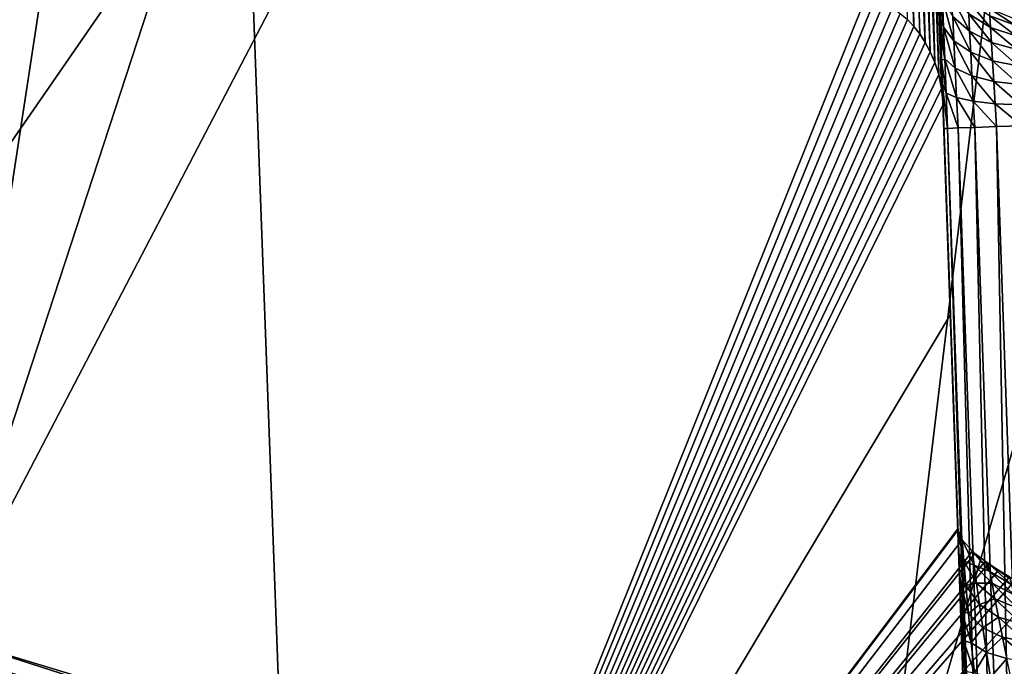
# Model space of a CAD drawing. Header units: millimetres. Extents: x -43.6 to 43.6, y -43.6 to 43.6.
# Tile 64 of 256: x -11.2 to -8.8, y -33.6 to -32.1. Entities that reach past the tile are written whole.
import ezdxf

# ---------------------------------------------------------------- set-up
doc = ezdxf.new("R2010")
doc.units = ezdxf.units.MM
doc.header["$LTSCALE"] = 52.148148
for name, color, linetype in [('151', 7, 'CONTINUOUS'), ('154', 7, 'CONTINUOUS'), ('180', 7, 'CONTINUOUS'), ('194', 7, 'CONTINUOUS'), ('213', 7, 'CONTINUOUS'), ('261', 7, 'CONTINUOUS'), ('266', 7, 'CONTINUOUS'), ('401', 7, 'CONTINUOUS')]:
    doc.layers.add(name, color=color, linetype=linetype)

msp = doc.modelspace()

# ---------------------------------------------------------------- linework, layer by layer
at = {"layer": '151', "linetype": 'Continuous'}
for points in [[(-12.0943, -31.0192, 10.7185), (-10.6414, -31.5471, 10.7189), (-12.7428, -34.5875, 23.9303), (-12.0943, -31.0192, 10.7185)], [(-12.7428, -34.5875, 23.9303), (-10.6414, -31.5471, 10.7189), (-10.501, -35.3327, 23.9303), (-12.7428, -34.5875, 23.9303)], [(-10.6414, -31.5471, 10.7189), (-9.1656, -32.0071, 10.7189), (-10.501, -35.3327, 23.9303), (-10.6414, -31.5471, 10.7189)], [(-9.1656, -32.0071, 10.7189), (-9.1451, -32.0141, 10.7229), (-10.501, -35.3327, 23.9303), (-9.1656, -32.0071, 10.7189)], [(-9.1451, -32.0141, 10.7229), (-9.1242, -32.0237, 10.7358), (-10.501, -35.3327, 23.9303), (-9.1451, -32.0141, 10.7229)], [(-9.1242, -32.0237, 10.7358), (-9.1042, -32.0354, 10.7574), (-10.501, -35.3327, 23.9303), (-9.1242, -32.0237, 10.7358)], [(-9.1042, -32.0354, 10.7574), (-9.0854, -32.0492, 10.7874), (-10.501, -35.3327, 23.9303), (-9.1042, -32.0354, 10.7574)], [(-9.0854, -32.0492, 10.7874), (-9.0685, -32.0641, 10.8237), (-10.501, -35.3327, 23.9303), (-9.0854, -32.0492, 10.7874)], [(-9.0685, -32.0641, 10.8237), (-9.0533, -32.0803, 10.866), (-10.501, -35.3327, 23.9303), (-9.0685, -32.0641, 10.8237)], [(-9.0533, -32.0803, 10.866), (-9.0392, -32.0982, 10.9156), (-10.501, -35.3327, 23.9303), (-9.0533, -32.0803, 10.866)], [(-9.0392, -32.0982, 10.9156), (-9.026, -32.1183, 10.9739), (-10.501, -35.3327, 23.9303), (-9.0392, -32.0982, 10.9156)], [(-9.026, -32.1183, 10.9739), (-9.0139, -32.1408, 11.0423), (-10.501, -35.3327, 23.9303), (-9.026, -32.1183, 10.9739)], [(-9.0139, -32.1408, 11.0423), (-9.0031, -32.1662, 11.1218), (-10.501, -35.3327, 23.9303), (-9.0139, -32.1408, 11.0423)], [(-9.0031, -32.1662, 11.1218), (-8.994, -32.1948, 11.2151), (-10.501, -35.3327, 23.9303), (-9.0031, -32.1662, 11.1218)], [(-8.994, -32.1948, 11.2151), (-8.9871, -32.2279, 11.3261), (-10.501, -35.3327, 23.9303), (-8.994, -32.1948, 11.2151)], [(-8.9871, -32.2279, 11.3261), (-8.9836, -32.266, 11.4587), (-10.501, -35.3327, 23.9303), (-8.9871, -32.2279, 11.3261)], [(-8.9836, -32.266, 11.4587), (-8.9661, -32.7649, 13.2227), (-10.501, -35.3327, 23.9303), (-8.9836, -32.266, 11.4587)], [(-8.9661, -32.7649, 13.2227), (-8.9484, -33.2743, 15.0268), (-10.501, -35.3327, 23.9303), (-8.9661, -32.7649, 13.2227)], [(-8.9484, -33.2743, 15.0268), (-8.9482, -33.2769, 15.0358), (-10.501, -35.3327, 23.9303), (-8.9484, -33.2743, 15.0268)], [(-8.9482, -33.2769, 15.0358), (-8.9383, -33.3003, 15.1099), (-10.501, -35.3327, 23.9303), (-8.9482, -33.2769, 15.0358)], [(-8.9383, -33.3003, 15.1099), (-8.9381, -33.3005, 15.1106), (-10.501, -35.3327, 23.9303), (-8.9383, -33.3003, 15.1099)], [(-8.9381, -33.3005, 15.1106), (-8.9138, -33.3272, 15.1827), (-10.501, -35.3327, 23.9303), (-8.9381, -33.3005, 15.1106)], [(-8.9138, -33.3272, 15.1827), (-8.9078, -33.3324, 15.1956), (-10.501, -35.3327, 23.9303), (-8.9138, -33.3272, 15.1827)], [(-8.9078, -33.3324, 15.1956), (-8.8836, -33.3511, 15.2396), (-10.501, -35.3327, 23.9303), (-8.9078, -33.3324, 15.1956)], [(-8.8836, -33.3511, 15.2396), (-8.8759, -33.3566, 15.2517), (-10.501, -35.3327, 23.9303), (-8.8836, -33.3511, 15.2396)], [(-8.8759, -33.3566, 15.2517), (-8.8521, -33.3721, 15.2847), (-10.501, -35.3327, 23.9303), (-8.8759, -33.3566, 15.2517)], [(-8.8521, -33.3721, 15.2847), (-8.8254, -33.3881, 15.3167), (-10.501, -35.3327, 23.9303), (-8.8521, -33.3721, 15.2847)], [(-8.8254, -33.3881, 15.3167), (-8.812, -33.3958, 15.3314), (-10.501, -35.3327, 23.9303), (-8.8254, -33.3881, 15.3167)], [(-8.812, -33.3958, 15.3314), (-8.7624, -33.4223, 15.3797), (-10.501, -35.3327, 23.9303), (-8.812, -33.3958, 15.3314)], [(-10.501, -35.3327, 23.9303), (-8.7624, -33.4223, 15.3797), (-8.2171, -35.9327, 23.9303), (-10.501, -35.3327, 23.9303)]]:
    msp.add_3dface(points, dxfattribs=at)
at = {"layer": '154', "color": 2, "linetype": 'Continuous'}
for points in [[(-11.3651, -26.7234, 2.3697), (-13.5285, -32.7132, 25.9303), (-10.3817, -27.1206, 2.3697), (-11.3651, -26.7234, 2.3697)], [(-13.5285, -32.7132, 25.9303), (-11.3614, -33.5274, 25.9303), (-10.3817, -27.1206, 2.3697), (-13.5285, -32.7132, 25.9303)], [(-10.3817, -27.1206, 2.3697), (-11.3614, -33.5274, 25.9303), (-9.3843, -27.4816, 2.3697), (-10.3817, -27.1206, 2.3697)], [(-9.3843, -27.4816, 2.3697), (-11.3614, -33.5274, 25.9303), (-8.3743, -27.8059, 2.3697), (-9.3843, -27.4816, 2.3697)], [(-11.3614, -33.5274, 25.9303), (-9.1445, -34.1986, 25.9303), (-8.3743, -27.8059, 2.3697), (-11.3614, -33.5274, 25.9303)], [(-8.3743, -27.8059, 2.3697), (-9.1445, -34.1986, 25.9303), (-7.3535, -28.0932, 2.3697), (-8.3743, -27.8059, 2.3697)], [(-9.1445, -34.1986, 25.9303), (-6.8892, -34.7234, 25.9303), (-7.3535, -28.0932, 2.3697), (-9.1445, -34.1986, 25.9303)]]:
    msp.add_3dface(points, dxfattribs=at)
at = {"layer": '180', "linetype": 'Continuous'}
for points in [[(-8.8788, -35.2672, -1.2517), (-8.9836, -32.266, 11.4587), (-9.0012, -31.7618, -2.2747), (-8.8788, -35.2672, -1.2517)], [(-8.8787, -35.2682, -1.3048), (-8.8788, -35.2672, -1.2517), (-9.0012, -31.7618, -2.2747), (-8.8787, -35.2682, -1.3048)], [(-8.8785, -35.2748, -1.3573), (-8.8787, -35.2682, -1.3048), (-9.0012, -31.7618, -2.2747), (-8.8785, -35.2748, -1.3573)], [(-8.8781, -35.2867, -1.4082), (-8.8785, -35.2748, -1.3573), (-9.0012, -31.7618, -2.2747), (-8.8781, -35.2867, -1.4082)], [(-8.8775, -35.3037, -1.4573), (-8.8781, -35.2867, -1.4082), (-9.0012, -31.7618, -2.2747), (-8.8775, -35.3037, -1.4573)], [(-8.8758, -35.3524, -1.5487), (-8.8775, -35.3037, -1.4573), (-9.0012, -31.7618, -2.2747), (-8.8758, -35.3524, -1.5487)], [(-8.8735, -35.4187, -1.6279), (-8.8758, -35.3524, -1.5487), (-9.0012, -31.7618, -2.2747), (-8.8735, -35.4187, -1.6279)], [(-8.8706, -35.4999, -1.6919), (-8.8735, -35.4187, -1.6279), (-9.0012, -31.7618, -2.2747), (-8.8706, -35.4999, -1.6919)], [(-8.8674, -35.593, -1.7379), (-8.8706, -35.4999, -1.6919), (-9.0012, -31.7618, -2.2747), (-8.8674, -35.593, -1.7379)], [(-8.8639, -35.6932, -1.7637), (-8.8674, -35.593, -1.7379), (-9.0012, -31.7618, -2.2747), (-8.8639, -35.6932, -1.7637)], [(-8.86, -35.8036, -1.7853), (-8.8639, -35.6932, -1.7637), (-9.0012, -31.7618, -2.2747), (-8.86, -35.8036, -1.7853)], [(-8.8563, -35.9106, -1.8164), (-8.86, -35.8036, -1.7853), (-9.0012, -31.7618, -2.2747), (-8.8563, -35.9106, -1.8164)], [(-8.8493, -36.1116, -1.905), (-8.8563, -35.9106, -1.8164), (-9.0012, -31.7618, -2.2747), (-8.8493, -36.1116, -1.905)], [(-8.8429, -36.2939, -2.0274), (-8.8493, -36.1116, -1.905), (-9.0012, -31.7618, -2.2747), (-8.8429, -36.2939, -2.0274)], [(-8.8374, -36.4519, -2.1797), (-8.8429, -36.2939, -2.0274), (-9.0012, -31.7618, -2.2747), (-8.8374, -36.4519, -2.1797)], [(-8.8329, -36.5809, -2.3574), (-8.8374, -36.4519, -2.1797), (-9.0012, -31.7618, -2.2747), (-8.8329, -36.5809, -2.3574)], [(-8.989, -32.1094, -4.2978), (-8.8329, -36.5809, -2.3574), (-9.0012, -31.7618, -2.2747), (-8.989, -32.1094, -4.2978)], [(-8.9907, -32.0607, -4.3241), (-8.989, -32.1094, -4.2978), (-9.0012, -31.7618, -2.2747), (-8.9907, -32.0607, -4.3241)], [(-8.9872, -32.1608, -4.2769), (-8.8329, -36.5809, -2.3574), (-8.989, -32.1094, -4.2978), (-8.9872, -32.1608, -4.2769)], [(-8.8295, -36.6768, -2.5548), (-8.8329, -36.5809, -2.3574), (-8.9872, -32.1608, -4.2769), (-8.8295, -36.6768, -2.5548)], [(-8.8275, -36.7366, -2.766), (-8.8295, -36.6768, -2.5548), (-8.9872, -32.1608, -4.2769), (-8.8275, -36.7366, -2.766)], [(-8.9854, -32.2141, -4.2619), (-8.8275, -36.7366, -2.766), (-8.9872, -32.1608, -4.2769), (-8.9854, -32.2141, -4.2619)], [(-8.8267, -36.7586, -2.9843), (-8.8275, -36.7366, -2.766), (-8.9854, -32.2141, -4.2619), (-8.8267, -36.7586, -2.9843)], [(-8.8273, -36.7421, -3.2031), (-8.8267, -36.7586, -2.9843), (-8.9854, -32.2141, -4.2619), (-8.8273, -36.7421, -3.2031)], [(-8.8292, -36.6876, -3.4157), (-8.8273, -36.7421, -3.2031), (-8.9854, -32.2141, -4.2619), (-8.8292, -36.6876, -3.4157)], [(-8.8323, -36.5967, -3.6155), (-8.8292, -36.6876, -3.4157), (-8.9854, -32.2141, -4.2619), (-8.8323, -36.5967, -3.6155)], [(-8.9816, -32.3227, -4.25), (-8.8323, -36.5967, -3.6155), (-8.9854, -32.2141, -4.2619), (-8.9816, -32.3227, -4.25)], [(-8.9661, -32.7649, 13.2227), (-8.9836, -32.266, 11.4587), (-8.8593, -35.8256, 14.7388), (-8.9661, -32.7649, 13.2227)], [(-8.9836, -32.266, 11.4587), (-8.8788, -35.2672, -1.2517), (-8.8593, -35.8256, 14.7388), (-8.9836, -32.266, 11.4587)], [(-8.8367, -36.4723, -3.7963), (-8.8323, -36.5967, -3.6155), (-8.9816, -32.3227, -4.25), (-8.8367, -36.4723, -3.7963)], [(-8.8421, -36.3181, -3.9526), (-8.8367, -36.4723, -3.7963), (-8.9816, -32.3227, -4.25), (-8.8421, -36.3181, -3.9526)], [(-8.8483, -36.139, -4.0795), (-8.8421, -36.3181, -3.9526), (-8.9816, -32.3227, -4.25), (-8.8483, -36.139, -4.0795)], [(-8.8553, -35.9404, -4.1731), (-8.8483, -36.139, -4.0795), (-8.9816, -32.3227, -4.25), (-8.8553, -35.9404, -4.1731)], [(-8.8627, -35.7285, -4.2305), (-8.8553, -35.9404, -4.1731), (-8.9816, -32.3227, -4.25), (-8.8627, -35.7285, -4.2305)], [(-8.8665, -35.6196, -4.2451), (-8.8627, -35.7285, -4.2305), (-8.9816, -32.3227, -4.25), (-8.8665, -35.6196, -4.2451)], [(-8.8703, -35.5087, -4.25), (-8.8665, -35.6196, -4.2451), (-8.9816, -32.3227, -4.25), (-8.8703, -35.5087, -4.25)], [(-8.9484, -33.2743, 15.0268), (-8.9661, -32.7649, 13.2227), (-8.9471, -33.3111, 14.9822), (-8.9484, -33.2743, 15.0268)], [(-8.9471, -33.3111, 14.9822), (-8.9661, -32.7649, 13.2227), (-8.9456, -33.3531, 14.9416), (-8.9471, -33.3111, 14.9822)], [(-8.9456, -33.3531, 14.9416), (-8.9661, -32.7649, 13.2227), (-8.944, -33.3998, 14.9058), (-8.9456, -33.3531, 14.9416)], [(-8.944, -33.3998, 14.9058), (-8.9661, -32.7649, 13.2227), (-8.9422, -33.4509, 14.8751), (-8.944, -33.3998, 14.9058)], [(-8.9422, -33.4509, 14.8751), (-8.9661, -32.7649, 13.2227), (-8.9403, -33.5058, 14.85), (-8.9422, -33.4509, 14.8751)], [(-8.9403, -33.5058, 14.85), (-8.9661, -32.7649, 13.2227), (-8.9383, -33.5634, 14.8313), (-8.9403, -33.5058, 14.85)], [(-8.9383, -33.5634, 14.8313), (-8.9661, -32.7649, 13.2227), (-8.9362, -33.6229, 14.8191), (-8.9383, -33.5634, 14.8313)], [(-8.9362, -33.6229, 14.8191), (-8.9661, -32.7649, 13.2227), (-8.9341, -33.6829, 14.8136), (-8.9362, -33.6229, 14.8191)], [(-8.9341, -33.6829, 14.8136), (-8.9661, -32.7649, 13.2227), (-8.8593, -35.8256, 14.7388), (-8.9341, -33.6829, 14.8136)]]:
    msp.add_3dface(points, dxfattribs=at)
at = {"layer": '194', "linetype": 'Continuous'}
for points in [[(-9.0533, -32.0803, 10.866), (-9.0685, -32.0641, 10.8237), (-9.0906, -31.143, -14.5126), (-9.0533, -32.0803, 10.866)], [(-9.069, -31.1675, -14.5107), (-9.0533, -32.0803, 10.866), (-9.0906, -31.143, -14.5126), (-9.069, -31.1675, -14.5107)], [(-9.026, -32.1183, 10.9739), (-9.0392, -32.0982, 10.9156), (-9.069, -31.1675, -14.5107), (-9.026, -32.1183, 10.9739)], [(-9.0526, -31.1916, -14.5089), (-9.026, -32.1183, 10.9739), (-9.069, -31.1675, -14.5107), (-9.0526, -31.1916, -14.5089)], [(-9.0392, -32.0982, 10.9156), (-9.0533, -32.0803, 10.866), (-9.069, -31.1675, -14.5107), (-9.0392, -32.0982, 10.9156)], [(-9.0139, -32.1408, 11.0423), (-9.026, -32.1183, 10.9739), (-9.0526, -31.1916, -14.5089), (-9.0139, -32.1408, 11.0423)], [(-9.0416, -31.2119, -14.5074), (-9.0139, -32.1408, 11.0423), (-9.0526, -31.1916, -14.5089), (-9.0416, -31.2119, -14.5074)], [(-9.0031, -32.1662, 11.1218), (-9.0139, -32.1408, 11.0423), (-9.0416, -31.2119, -14.5074), (-9.0031, -32.1662, 11.1218)], [(-9.0275, -31.2482, -14.5047), (-9.0031, -32.1662, 11.1218), (-9.0416, -31.2119, -14.5074), (-9.0275, -31.2482, -14.5047)], [(-8.994, -32.1948, 11.2151), (-9.0031, -32.1662, 11.1218), (-9.0275, -31.2482, -14.5047), (-8.994, -32.1948, 11.2151)], [(-9.0241, -31.2606, -14.5038), (-8.994, -32.1948, 11.2151), (-9.0275, -31.2482, -14.5047), (-9.0241, -31.2606, -14.5038)], [(-9.0202, -31.2791, -14.5024), (-8.994, -32.1948, 11.2151), (-9.0241, -31.2606, -14.5038), (-9.0202, -31.2791, -14.5024)], [(-8.9871, -32.2279, 11.3261), (-8.994, -32.1948, 11.2151), (-9.0202, -31.2791, -14.5024), (-8.9871, -32.2279, 11.3261)], [(-9.0169, -31.3123, -14.5), (-8.9871, -32.2279, 11.3261), (-9.0202, -31.2791, -14.5024), (-9.0169, -31.3123, -14.5)], [(-8.9871, -32.2279, 11.3261), (-9.0169, -31.3123, -14.5), (-9.0012, -31.7618, -2.2747), (-8.9871, -32.2279, 11.3261)], [(-8.9836, -32.266, 11.4587), (-8.9871, -32.2279, 11.3261), (-9.0012, -31.7618, -2.2747), (-8.9836, -32.266, 11.4587)]]:
    msp.add_3dface(points, dxfattribs=at)
at = {"layer": '213', "color": 2, "linetype": 'Continuous'}
for points in [[(-11.3614, -33.5274, 25.9303), (-11.3917, -33.5587, 26.0312), (-9.1724, -34.2319, 26.0312), (-11.3614, -33.5274, 25.9303)], [(-9.1445, -34.1986, 25.9303), (-11.3614, -33.5274, 25.9303), (-9.1724, -34.2319, 26.0312), (-9.1445, -34.1986, 25.9303)], [(-11.4111, -33.616, 26.1216), (-9.1881, -34.2904, 26.1216), (-11.3917, -33.5587, 26.0312), (-11.4111, -33.616, 26.1216)], [(-11.3917, -33.5587, 26.0312), (-9.1881, -34.2904, 26.1216), (-9.1724, -34.2319, 26.0312), (-11.3917, -33.5587, 26.0312)]]:
    msp.add_3dface(points, dxfattribs=at)
at = {"layer": '261', "linetype": 'Continuous'}
for points in [[(-8.8703, -35.5087, -4.25), (-8.9816, -32.3227, -4.25), (-8.9731, -32.3224, -4.3147), (-8.8703, -35.5087, -4.25)], [(-8.9481, -32.3215, -4.3751), (-8.8618, -35.5084, -4.3147), (-8.9731, -32.3224, -4.3147), (-8.9481, -32.3215, -4.3751)], [(-8.8618, -35.5084, -4.3147), (-8.8703, -35.5087, -4.25), (-8.9731, -32.3224, -4.3147), (-8.8618, -35.5084, -4.3147)], [(-8.9083, -32.3201, -4.4269), (-8.8368, -35.5076, -4.3751), (-8.9481, -32.3215, -4.3751), (-8.9083, -32.3201, -4.4269)], [(-8.8368, -35.5076, -4.3751), (-8.8618, -35.5084, -4.3147), (-8.9481, -32.3215, -4.3751), (-8.8368, -35.5076, -4.3751)], [(-8.8565, -32.3183, -4.4666), (-8.7971, -35.5062, -4.4269), (-8.9083, -32.3201, -4.4269), (-8.8565, -32.3183, -4.4666)], [(-8.7971, -35.5062, -4.4269), (-8.8368, -35.5076, -4.3751), (-8.9083, -32.3201, -4.4269), (-8.7971, -35.5062, -4.4269)], [(-8.7962, -32.3162, -4.4915), (-8.7452, -35.5044, -4.4666), (-8.8565, -32.3183, -4.4666), (-8.7962, -32.3162, -4.4915)], [(-8.7452, -35.5044, -4.4666), (-8.7971, -35.5062, -4.4269), (-8.8565, -32.3183, -4.4666), (-8.7452, -35.5044, -4.4666)]]:
    msp.add_3dface(points, dxfattribs=at)
at = {"layer": '266', "linetype": 'Continuous'}
for points in [[(-8.9827, -32.0816, -4.3818), (-8.9923, -32.0153, -4.3556), (-8.9853, -32.0146, -4.4339), (-8.9827, -32.0816, -4.3818)], [(-8.9907, -32.0607, -4.3241), (-8.9923, -32.0153, -4.3556), (-8.9827, -32.0816, -4.3818), (-8.9907, -32.0607, -4.3241)], [(-8.9827, -32.0816, -4.3818), (-8.9853, -32.0146, -4.4339), (-8.9577, -32.1141, -4.4327), (-8.9827, -32.0816, -4.3818)], [(-8.9853, -32.0146, -4.4339), (-8.9603, -32.0563, -4.4776), (-8.9577, -32.1141, -4.4327), (-8.9853, -32.0146, -4.4339)], [(-8.9227, -32.0503, -4.5632), (-8.9206, -32.0917, -4.5154), (-8.9625, -32.0081, -4.533), (-8.9227, -32.0503, -4.5632)], [(-8.9625, -32.0081, -4.533), (-8.9206, -32.0917, -4.5154), (-8.9603, -32.0563, -4.4776), (-8.9625, -32.0081, -4.533)], [(-8.8726, -32.055, -4.6348), (-8.8709, -32.0824, -4.5866), (-8.9244, -32.0189, -4.6182), (-8.8726, -32.055, -4.6348)], [(-8.9244, -32.0189, -4.6182), (-8.8709, -32.0824, -4.5866), (-8.9227, -32.0503, -4.5632), (-8.9244, -32.0189, -4.6182)], [(-8.8132, -32.0618, -4.6933), (-8.8122, -32.0775, -4.6456), (-8.8736, -32.0376, -4.6874), (-8.8132, -32.0618, -4.6933)], [(-8.8736, -32.0376, -4.6874), (-8.8122, -32.0775, -4.6456), (-8.8726, -32.055, -4.6348), (-8.8736, -32.0376, -4.6874)], [(-8.989, -32.1094, -4.2978), (-8.9907, -32.0607, -4.3241), (-8.9797, -32.1573, -4.3438), (-8.989, -32.1094, -4.2978)], [(-8.9797, -32.1573, -4.3438), (-8.9907, -32.0607, -4.3241), (-8.9827, -32.0816, -4.3818), (-8.9797, -32.1573, -4.3438)], [(-8.9206, -32.0917, -4.5154), (-8.9179, -32.1414, -4.4767), (-8.9603, -32.0563, -4.4776), (-8.9206, -32.0917, -4.5154)], [(-8.9603, -32.0563, -4.4776), (-8.9179, -32.1414, -4.4767), (-8.9577, -32.1141, -4.4327), (-8.9603, -32.0563, -4.4776)], [(-8.8709, -32.0824, -4.5866), (-8.8687, -32.1185, -4.5448), (-8.9227, -32.0503, -4.5632), (-8.8709, -32.0824, -4.5866)], [(-8.9227, -32.0503, -4.5632), (-8.8687, -32.1185, -4.5448), (-8.9206, -32.0917, -4.5154), (-8.9227, -32.0503, -4.5632)], [(-8.8122, -32.0775, -4.6456), (-8.8105, -32.1022, -4.6018), (-8.8726, -32.055, -4.6348), (-8.8122, -32.0775, -4.6456)], [(-8.8726, -32.055, -4.6348), (-8.8105, -32.1022, -4.6018), (-8.8709, -32.0824, -4.5866), (-8.8726, -32.055, -4.6348)], [(-8.9797, -32.1573, -4.3438), (-8.9827, -32.0816, -4.3818), (-8.9547, -32.1793, -4.4), (-8.9797, -32.1573, -4.3438)], [(-8.9827, -32.0816, -4.3818), (-8.9577, -32.1141, -4.4327), (-8.9547, -32.1793, -4.4), (-8.9827, -32.0816, -4.3818)], [(-8.8687, -32.1185, -4.5448), (-8.8661, -32.1619, -4.5108), (-8.9206, -32.0917, -4.5154), (-8.8687, -32.1185, -4.5448)], [(-8.9206, -32.0917, -4.5154), (-8.8661, -32.1619, -4.5108), (-8.9179, -32.1414, -4.4767), (-8.9206, -32.0917, -4.5154)], [(-8.8105, -32.1022, -4.6018), (-8.8084, -32.1348, -4.5637), (-8.8709, -32.0824, -4.5866), (-8.8105, -32.1022, -4.6018)], [(-8.8709, -32.0824, -4.5866), (-8.8084, -32.1348, -4.5637), (-8.8687, -32.1185, -4.5448), (-8.8709, -32.0824, -4.5866)], [(-8.9872, -32.1608, -4.2769), (-8.989, -32.1094, -4.2978), (-8.9797, -32.1573, -4.3438), (-8.9872, -32.1608, -4.2769)], [(-8.9179, -32.1414, -4.4767), (-8.9149, -32.1976, -4.4485), (-8.9577, -32.1141, -4.4327), (-8.9179, -32.1414, -4.4767)], [(-8.9577, -32.1141, -4.4327), (-8.9149, -32.1976, -4.4485), (-8.9547, -32.1793, -4.4), (-8.9577, -32.1141, -4.4327)], [(-8.8084, -32.1348, -4.5637), (-8.8057, -32.1741, -4.5327), (-8.8687, -32.1185, -4.5448), (-8.8084, -32.1348, -4.5637)], [(-8.8687, -32.1185, -4.5448), (-8.8057, -32.1741, -4.5327), (-8.8661, -32.1619, -4.5108), (-8.8687, -32.1185, -4.5448)], [(-8.8661, -32.1619, -4.5108), (-8.8631, -32.211, -4.4859), (-8.9179, -32.1414, -4.4767), (-8.8661, -32.1619, -4.5108)], [(-8.9179, -32.1414, -4.4767), (-8.8631, -32.211, -4.4859), (-8.9149, -32.1976, -4.4485), (-8.9179, -32.1414, -4.4767)], [(-8.9764, -32.2386, -4.3212), (-8.9872, -32.1608, -4.2769), (-8.9797, -32.1573, -4.3438), (-8.9764, -32.2386, -4.3212)], [(-8.9854, -32.2141, -4.2619), (-8.9872, -32.1608, -4.2769), (-8.9764, -32.2386, -4.3212), (-8.9854, -32.2141, -4.2619)], [(-8.9764, -32.2386, -4.3212), (-8.9797, -32.1573, -4.3438), (-8.9514, -32.2493, -4.3806), (-8.9764, -32.2386, -4.3212)], [(-8.9797, -32.1573, -4.3438), (-8.9547, -32.1793, -4.4), (-8.9514, -32.2493, -4.3806), (-8.9797, -32.1573, -4.3438)], [(-8.8057, -32.1741, -4.5327), (-8.8027, -32.2186, -4.5098), (-8.8661, -32.1619, -4.5108), (-8.8057, -32.1741, -4.5327)], [(-8.8661, -32.1619, -4.5108), (-8.8027, -32.2186, -4.5098), (-8.8631, -32.211, -4.4859), (-8.8661, -32.1619, -4.5108)], [(-8.9149, -32.1976, -4.4485), (-8.9117, -32.2579, -4.4317), (-8.9547, -32.1793, -4.4), (-8.9149, -32.1976, -4.4485)], [(-8.9547, -32.1793, -4.4), (-8.9117, -32.2579, -4.4317), (-8.9514, -32.2493, -4.3806), (-8.9547, -32.1793, -4.4)], [(-8.8631, -32.211, -4.4859), (-8.8598, -32.2638, -4.471), (-8.9149, -32.1976, -4.4485), (-8.8631, -32.211, -4.4859)], [(-8.9149, -32.1976, -4.4485), (-8.8598, -32.2638, -4.471), (-8.9117, -32.2579, -4.4317), (-8.9149, -32.1976, -4.4485)], [(-8.8027, -32.2186, -4.5098), (-8.7995, -32.2665, -4.4959), (-8.8631, -32.211, -4.4859), (-8.8027, -32.2186, -4.5098)], [(-8.8631, -32.211, -4.4859), (-8.7995, -32.2665, -4.4959), (-8.8598, -32.2638, -4.471), (-8.8631, -32.211, -4.4859)], [(-8.9816, -32.3227, -4.25), (-8.9854, -32.2141, -4.2619), (-8.9731, -32.3224, -4.3147), (-8.9816, -32.3227, -4.25)], [(-8.9731, -32.3224, -4.3147), (-8.9854, -32.2141, -4.2619), (-8.9764, -32.2386, -4.3212), (-8.9731, -32.3224, -4.3147)], [(-8.9481, -32.3215, -4.3751), (-8.9731, -32.3224, -4.3147), (-8.9764, -32.2386, -4.3212), (-8.9481, -32.3215, -4.3751)], [(-8.9481, -32.3215, -4.3751), (-8.9764, -32.2386, -4.3212), (-8.9514, -32.2493, -4.3806), (-8.9481, -32.3215, -4.3751)], [(-8.9083, -32.3201, -4.4269), (-8.9481, -32.3215, -4.3751), (-8.9514, -32.2493, -4.3806), (-8.9083, -32.3201, -4.4269)], [(-8.9117, -32.2579, -4.4317), (-8.9083, -32.3201, -4.4269), (-8.9514, -32.2493, -4.3806), (-8.9117, -32.2579, -4.4317)], [(-8.8565, -32.3183, -4.4666), (-8.9083, -32.3201, -4.4269), (-8.9117, -32.2579, -4.4317), (-8.8565, -32.3183, -4.4666)], [(-8.8598, -32.2638, -4.471), (-8.8565, -32.3183, -4.4666), (-8.9117, -32.2579, -4.4317), (-8.8598, -32.2638, -4.471)], [(-8.7962, -32.3162, -4.4915), (-8.8565, -32.3183, -4.4666), (-8.8598, -32.2638, -4.471), (-8.7962, -32.3162, -4.4915)], [(-8.7995, -32.2665, -4.4959), (-8.7962, -32.3162, -4.4915), (-8.8598, -32.2638, -4.471), (-8.7995, -32.2665, -4.4959)]]:
    msp.add_3dface(points, dxfattribs=at)
at = {"layer": '401', "linetype": 'Continuous'}
for points in [[(-8.9482, -33.2769, 15.0358), (-8.9484, -33.2743, 15.0268), (-8.9471, -33.3111, 14.9822), (-8.9482, -33.2769, 15.0358)], [(-8.9383, -33.3003, 15.1099), (-8.9482, -33.2769, 15.0358), (-8.9342, -33.3499, 15.0512), (-8.9383, -33.3003, 15.1099)], [(-8.9482, -33.2769, 15.0358), (-8.9471, -33.3111, 14.9822), (-8.9458, -33.3332, 14.9808), (-8.9482, -33.2769, 15.0358)], [(-8.9482, -33.2769, 15.0358), (-8.9458, -33.3332, 14.9808), (-8.9342, -33.3499, 15.0512), (-8.9482, -33.2769, 15.0358)], [(-8.9471, -33.3111, 14.9822), (-8.9456, -33.3531, 14.9416), (-8.9458, -33.3332, 14.9808), (-8.9471, -33.3111, 14.9822)], [(-8.9381, -33.3005, 15.1106), (-8.9383, -33.3003, 15.1099), (-8.9342, -33.3499, 15.0512), (-8.9381, -33.3005, 15.1106)], [(-8.9138, -33.3272, 15.1827), (-8.9381, -33.3005, 15.1106), (-8.9095, -33.3601, 15.1284), (-8.9138, -33.3272, 15.1827)], [(-8.9095, -33.3601, 15.1284), (-8.9381, -33.3005, 15.1106), (-8.9342, -33.3499, 15.0512), (-8.9095, -33.3601, 15.1284)], [(-8.9458, -33.3332, 14.9808), (-8.9456, -33.3531, 14.9416), (-8.9429, -33.3975, 14.9365), (-8.9458, -33.3332, 14.9808)], [(-8.9458, -33.3332, 14.9808), (-8.9429, -33.3975, 14.9365), (-8.9292, -33.4091, 15.0033), (-8.9458, -33.3332, 14.9808)], [(-8.9458, -33.3332, 14.9808), (-8.9292, -33.4091, 15.0033), (-8.9342, -33.3499, 15.0512), (-8.9458, -33.3332, 14.9808)], [(-8.9078, -33.3324, 15.1956), (-8.9138, -33.3272, 15.1827), (-8.8723, -33.3751, 15.2005), (-8.9078, -33.3324, 15.1956)], [(-8.8723, -33.3751, 15.2005), (-8.9138, -33.3272, 15.1827), (-8.9095, -33.3601, 15.1284), (-8.8723, -33.3751, 15.2005)], [(-8.8836, -33.3511, 15.2396), (-8.9078, -33.3324, 15.1956), (-8.8723, -33.3751, 15.2005), (-8.8836, -33.3511, 15.2396)], [(-8.9456, -33.3531, 14.9416), (-8.944, -33.3998, 14.9058), (-8.9429, -33.3975, 14.9365), (-8.9456, -33.3531, 14.9416)], [(-8.904, -33.403, 15.0808), (-8.9095, -33.3601, 15.1284), (-8.9342, -33.3499, 15.0512), (-8.904, -33.403, 15.0808)], [(-8.9292, -33.4091, 15.0033), (-8.904, -33.403, 15.0808), (-8.9342, -33.3499, 15.0512), (-8.9292, -33.4091, 15.0033)], [(-8.8759, -33.3566, 15.2517), (-8.8836, -33.3511, 15.2396), (-8.8723, -33.3751, 15.2005), (-8.8759, -33.3566, 15.2517)], [(-8.8521, -33.3721, 15.2847), (-8.8759, -33.3566, 15.2517), (-8.8238, -33.3929, 15.269), (-8.8521, -33.3721, 15.2847)], [(-8.8759, -33.3566, 15.2517), (-8.8201, -33.4074, 15.222), (-8.8238, -33.3929, 15.269), (-8.8759, -33.3566, 15.2517)], [(-8.8201, -33.4074, 15.222), (-8.8759, -33.3566, 15.2517), (-8.8723, -33.3751, 15.2005), (-8.8201, -33.4074, 15.222)], [(-8.8671, -33.4035, 15.1532), (-8.8723, -33.3751, 15.2005), (-8.9095, -33.3601, 15.1284), (-8.8671, -33.4035, 15.1532)], [(-8.904, -33.403, 15.0808), (-8.8671, -33.4035, 15.1532), (-8.9095, -33.3601, 15.1284), (-8.904, -33.403, 15.0808)], [(-8.8143, -33.431, 15.1788), (-8.8201, -33.4074, 15.222), (-8.8723, -33.3751, 15.2005), (-8.8143, -33.431, 15.1788)], [(-8.8671, -33.4035, 15.1532), (-8.8143, -33.431, 15.1788), (-8.8723, -33.3751, 15.2005), (-8.8671, -33.4035, 15.1532)], [(-8.8254, -33.3881, 15.3167), (-8.8521, -33.3721, 15.2847), (-8.8238, -33.3929, 15.269), (-8.8254, -33.3881, 15.3167)], [(-8.944, -33.3998, 14.9058), (-8.9422, -33.4509, 14.8751), (-8.9429, -33.3975, 14.9365), (-8.944, -33.3998, 14.9058)], [(-8.9429, -33.3975, 14.9365), (-8.9422, -33.4509, 14.8751), (-8.9394, -33.4671, 14.9041), (-8.9429, -33.3975, 14.9365)], [(-8.9429, -33.3975, 14.9365), (-8.9394, -33.4671, 14.9041), (-8.9233, -33.4751, 14.968), (-8.9429, -33.3975, 14.9365)], [(-8.9429, -33.3975, 14.9365), (-8.9233, -33.4751, 14.968), (-8.9292, -33.4091, 15.0033), (-8.9429, -33.3975, 14.9365)], [(-8.8972, -33.4535, 15.0426), (-8.904, -33.403, 15.0808), (-8.9292, -33.4091, 15.0033), (-8.8972, -33.4535, 15.0426)], [(-8.8602, -33.4403, 15.1124), (-8.8671, -33.4035, 15.1532), (-8.904, -33.403, 15.0808), (-8.8602, -33.4403, 15.1124)], [(-8.8972, -33.4535, 15.0426), (-8.8602, -33.4403, 15.1124), (-8.904, -33.403, 15.0808), (-8.8972, -33.4535, 15.0426)], [(-8.8065, -33.4624, 15.1408), (-8.8143, -33.431, 15.1788), (-8.8671, -33.4035, 15.1532), (-8.8065, -33.4624, 15.1408)], [(-8.8602, -33.4403, 15.1124), (-8.8065, -33.4624, 15.1408), (-8.8671, -33.4035, 15.1532), (-8.8602, -33.4403, 15.1124)], [(-8.9233, -33.4751, 14.968), (-8.8972, -33.4535, 15.0426), (-8.9292, -33.4091, 15.0033), (-8.9233, -33.4751, 14.968)], [(-8.9422, -33.4509, 14.8751), (-8.9403, -33.5058, 14.85), (-8.9394, -33.4671, 14.9041), (-8.9422, -33.4509, 14.8751)], [(-8.8519, -33.4836, 15.0792), (-8.8602, -33.4403, 15.1124), (-8.8972, -33.4535, 15.0426), (-8.8519, -33.4836, 15.0792)], [(-8.7971, -33.5002, 15.109), (-8.8065, -33.4624, 15.1408), (-8.8602, -33.4403, 15.1124), (-8.7971, -33.5002, 15.109)], [(-8.8519, -33.4836, 15.0792), (-8.7971, -33.5002, 15.109), (-8.8602, -33.4403, 15.1124), (-8.8519, -33.4836, 15.0792)], [(-8.9394, -33.4671, 14.9041), (-8.9403, -33.5058, 14.85), (-8.9353, -33.5395, 14.8839), (-8.9394, -33.4671, 14.9041)], [(-8.9394, -33.4671, 14.9041), (-8.9353, -33.5395, 14.8839), (-8.9164, -33.545, 14.9456), (-8.9394, -33.4671, 14.9041)], [(-8.9394, -33.4671, 14.9041), (-8.9164, -33.545, 14.9456), (-8.9233, -33.4751, 14.968), (-8.9394, -33.4671, 14.9041)], [(-8.8893, -33.5092, 15.0144), (-8.8972, -33.4535, 15.0426), (-8.9233, -33.4751, 14.968), (-8.8893, -33.5092, 15.0144)], [(-8.9164, -33.545, 14.9456), (-8.8893, -33.5092, 15.0144), (-8.9233, -33.4751, 14.968), (-8.9164, -33.545, 14.9456)], [(-8.8893, -33.5092, 15.0144), (-8.8519, -33.4836, 15.0792), (-8.8972, -33.4535, 15.0426), (-8.8893, -33.5092, 15.0144)], [(-8.8424, -33.5315, 15.0543), (-8.8519, -33.4836, 15.0792), (-8.8893, -33.5092, 15.0144), (-8.8424, -33.5315, 15.0543)], [(-8.7863, -33.5428, 15.0843), (-8.7971, -33.5002, 15.109), (-8.8519, -33.4836, 15.0792), (-8.7863, -33.5428, 15.0843)], [(-8.8424, -33.5315, 15.0543), (-8.7863, -33.5428, 15.0843), (-8.8519, -33.4836, 15.0792), (-8.8424, -33.5315, 15.0543)], [(-8.9403, -33.5058, 14.85), (-8.9383, -33.5634, 14.8313), (-8.9353, -33.5395, 14.8839), (-8.9403, -33.5058, 14.85)], [(-8.8805, -33.5679, 14.9964), (-8.8893, -33.5092, 15.0144), (-8.9164, -33.545, 14.9456), (-8.8805, -33.5679, 14.9964)], [(-8.8805, -33.5679, 14.9964), (-8.8424, -33.5315, 15.0543), (-8.8893, -33.5092, 15.0144), (-8.8805, -33.5679, 14.9964)], [(-8.9353, -33.5395, 14.8839), (-8.9383, -33.5634, 14.8313), (-8.9307, -33.6127, 14.8753), (-8.9353, -33.5395, 14.8839)], [(-8.9353, -33.5395, 14.8839), (-8.9307, -33.6127, 14.8753), (-8.9088, -33.6161, 14.9359), (-8.9353, -33.5395, 14.8839)], [(-8.9353, -33.5395, 14.8839), (-8.9088, -33.6161, 14.9359), (-8.9164, -33.545, 14.9456), (-8.9353, -33.5395, 14.8839)], [(-8.9088, -33.6161, 14.9359), (-8.8805, -33.5679, 14.9964), (-8.9164, -33.545, 14.9456), (-8.9088, -33.6161, 14.9359)], [(-8.832, -33.5823, 15.0378), (-8.8424, -33.5315, 15.0543), (-8.8805, -33.5679, 14.9964), (-8.832, -33.5823, 15.0378)], [(-8.7744, -33.5887, 15.067), (-8.7863, -33.5428, 15.0843), (-8.8424, -33.5315, 15.0543), (-8.7744, -33.5887, 15.067)], [(-8.832, -33.5823, 15.0378), (-8.7744, -33.5887, 15.067), (-8.8424, -33.5315, 15.0543), (-8.832, -33.5823, 15.0378)], [(-8.9383, -33.5634, 14.8313), (-8.9362, -33.6229, 14.8191), (-8.9307, -33.6127, 14.8753), (-8.9383, -33.5634, 14.8313)], [(-8.871, -33.6276, 14.9884), (-8.8805, -33.5679, 14.9964), (-8.9088, -33.6161, 14.9359), (-8.871, -33.6276, 14.9884)], [(-8.871, -33.6276, 14.9884), (-8.832, -33.5823, 15.0378), (-8.8805, -33.5679, 14.9964), (-8.871, -33.6276, 14.9884)], [(-8.8208, -33.6343, 15.0298), (-8.832, -33.5823, 15.0378), (-8.871, -33.6276, 14.9884), (-8.8208, -33.6343, 15.0298)]]:
    msp.add_3dface(points, dxfattribs=at)

doc.saveas('drawing.dxf')
